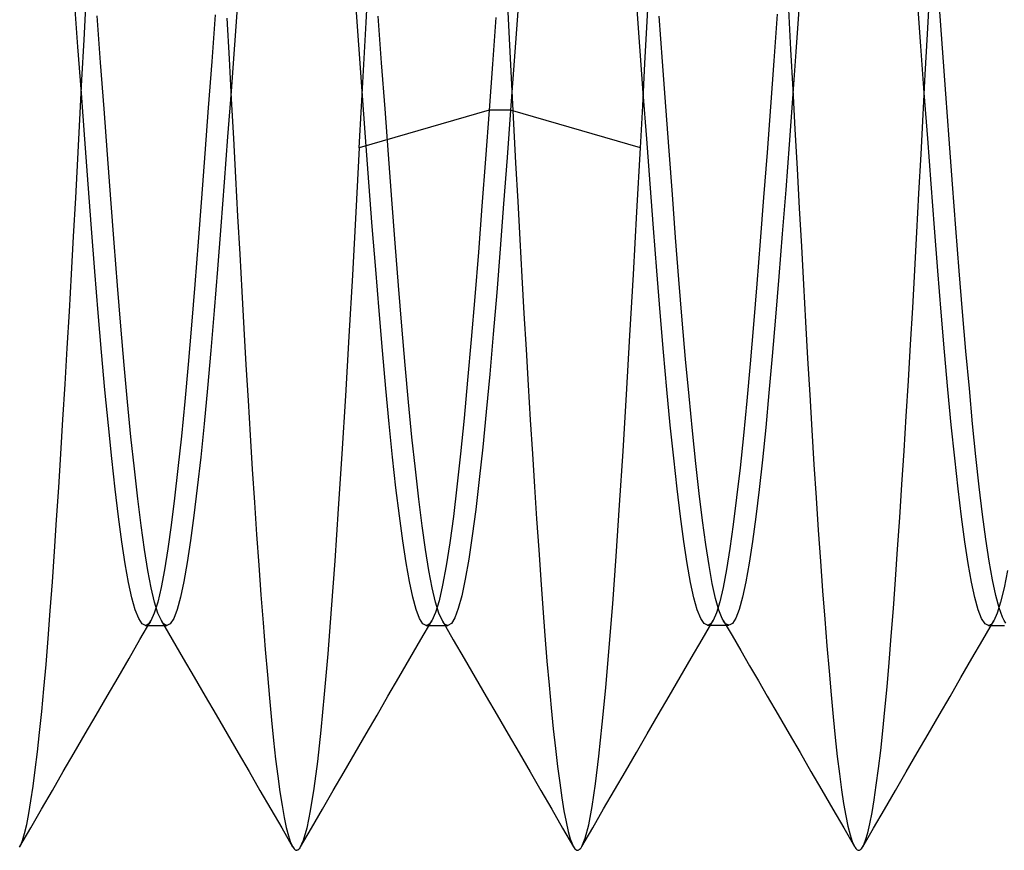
# Model space of a CAD drawing. Header units: millimetres. Extents: x -50 to 1, y 0 to 191.
# Tile 90 of 151: x -4.92 to -3.17, y 146.75 to 148.23. Entities that reach past the tile are written whole.
import ezdxf

# ---------------------------------------------------------------- set-up
doc = ezdxf.new("R2010")
doc.units = ezdxf.units.MM
doc.layers.add('MAIN-2', color=7, linetype='Continuous')

msp = doc.modelspace()

# ---------------------------------------------------------------- linework, layer by layer
at = {"layer": 'MAIN-2'}
for p, q in [((-4.3013, 148.2227), (-4.2972, 148.2979)), ((-3.8013, 148.2254), (-3.7973, 148.3009)), ((-3.3026, 148.202), (-3.2988, 148.2733)), ((-4.814, 148.1795), (-4.82, 148.2624)), ((-4.8032, 148.1918), (-4.7994, 148.263)), ((-4.5297, 148.2663), (-4.5357, 148.1834)), ((-4.3143, 148.1831), (-4.3203, 148.2661)), ((-4.05, 148.2533), (-4.0463, 148.1828)), ((-3.8141, 148.1801), (-3.8201, 148.263)), ((-3.5306, 148.2543), (-3.5367, 148.1708)), ((-3.3141, 148.1806), (-3.3201, 148.2636)), ((-3.2757, 148.1772), (-3.2816, 148.2587)), ((-4.7737, 148.1517), (-4.7797, 148.2345)), ((-4.5701, 148.2363), (-4.5761, 148.1534)), ((-4.2737, 148.1513), (-4.2797, 148.2342)), ((-4.0314, 148.2432), (-4.0378, 148.1547)), ((-3.7739, 148.1536), (-3.7798, 148.2341)), ((-3.57, 148.2376), (-3.576, 148.1548)), ((-3.5499, 148.2458), (-3.5461, 148.1748)), ((-4.549, 148.2303), (-4.5451, 148.1584)), ((-4.3054, 148.1479), (-4.3013, 148.2227)), ((-4.0704, 148.2319), (-4.0764, 148.149)), ((-3.8052, 148.1499), (-3.8013, 148.2254)), ((-3.3064, 148.1306), (-3.3026, 148.202)), ((-4.808, 148.097), (-4.814, 148.1795)), ((-4.8069, 148.1208), (-4.8032, 148.1918)), ((-4.5357, 148.1834), (-4.5417, 148.1008)), ((-4.3083, 148.1005), (-4.3143, 148.1831)), ((-4.0463, 148.1828), (-4.0426, 148.1125)), ((-3.8081, 148.0977), (-3.8141, 148.1801)), ((-3.3081, 148.098), (-3.3141, 148.1806)), ((-3.5461, 148.1748), (-3.5423, 148.1038)), ((-3.5367, 148.1708), (-3.5427, 148.0878)), ((-3.2697, 148.0959), (-3.2757, 148.1772)), ((-4.7677, 148.0695), (-4.7737, 148.1517)), ((-4.5761, 148.1534), (-4.5821, 148.0711)), ((-4.5451, 148.1584), (-4.5412, 148.0872)), ((-4.3094, 148.0736), (-4.3054, 148.1479)), ((-4.2677, 148.069), (-4.2737, 148.1513)), ((-4.0764, 148.149), (-4.0824, 148.0666)), ((-4.0378, 148.1547), (-4.0442, 148.0666)), ((-3.8092, 148.0747), (-3.8052, 148.1499)), ((-3.7681, 148.0736), (-3.7739, 148.1536)), ((-3.576, 148.1548), (-3.582, 148.0726)), ((-3.3102, 148.0594), (-3.3064, 148.1306)), ((-4.8106, 148.0502), (-4.8069, 148.1208)), ((-4.0426, 148.1125), (-4.0389, 148.0425)), ((-4.802, 148.0153), (-4.808, 148.097)), ((-4.5417, 148.1008), (-4.5477, 148.0192)), ((-4.3023, 148.0188), (-4.3083, 148.1005)), ((-3.8021, 148.0161), (-3.8081, 148.0977)), ((-3.5423, 148.1038), (-3.5384, 148.0329)), ((-3.3021, 148.0163), (-3.3081, 148.098)), ((-3.2638, 148.015), (-3.2697, 148.0959)), ((-4.5412, 148.0872), (-4.5374, 148.0167)), ((-3.8132, 147.9999), (-3.8092, 148.0747)), ((-3.5427, 148.0878), (-3.5488, 148.0058)), ((-4.7617, 147.9882), (-4.7677, 148.0695)), ((-4.5821, 148.0711), (-4.5881, 147.9899)), ((-4.3135, 147.9999), (-4.3094, 148.0736)), ((-4.0824, 148.0666), (-4.3135, 147.9999)), ((-4.2617, 147.9878), (-4.2677, 148.069)), ((-4.0824, 148.0666), (-4.0888, 147.9805)), ((-4.0442, 148.0666), (-4.0824, 148.0666)), ((-4.0442, 148.0666), (-4.0504, 147.9826)), ((-3.8132, 147.9999), (-4.0442, 148.0666)), ((-3.7623, 147.9945), (-3.7681, 148.0736)), ((-3.582, 148.0726), (-3.588, 147.9913)), ((-3.314, 147.9886), (-3.3102, 148.0594)), ((-4.8143, 147.9801), (-4.8106, 148.0502)), ((-4.0389, 148.0425), (-4.0353, 147.973)), ((-3.5384, 148.0329), (-3.5345, 147.9624)), ((-4.796, 147.935), (-4.802, 148.0153)), ((-4.5477, 148.0192), (-4.5537, 147.9389)), ((-4.5374, 148.0167), (-4.5336, 147.9471)), ((-4.2963, 147.9385), (-4.3023, 148.0188)), ((-3.7961, 147.9357), (-3.8021, 148.0161)), ((-3.5488, 148.0058), (-3.5548, 147.9253)), ((-3.2961, 147.936), (-3.3021, 148.0163)), ((-3.2578, 147.9352), (-3.2638, 148.015)), ((-4.7557, 147.9084), (-4.7617, 147.9882)), ((-4.5881, 147.9899), (-4.5941, 147.9102)), ((-4.3135, 147.9999), (-4.3196, 147.8856)), ((-4.2557, 147.9081), (-4.2617, 147.9878)), ((-3.8195, 147.8861), (-3.8132, 147.9999)), ((-3.7564, 147.9166), (-3.7623, 147.9945)), ((-3.588, 147.9913), (-3.594, 147.9116)), ((-3.3177, 147.9186), (-3.314, 147.9886)), ((-4.818, 147.9107), (-4.8143, 147.9801)), ((-4.0888, 147.9805), (-4.0952, 147.8961)), ((-4.0504, 147.9826), (-4.0566, 147.9003)), ((-4.0353, 147.973), (-4.0316, 147.9044)), ((-3.5345, 147.9624), (-3.5307, 147.8927)), ((-4.79, 147.8564), (-4.796, 147.935)), ((-4.5537, 147.9389), (-4.5597, 147.8604)), ((-4.5336, 147.9471), (-4.5299, 147.8785)), ((-4.2903, 147.8599), (-4.2963, 147.9385)), ((-3.7901, 147.8571), (-3.7961, 147.9357)), ((-3.2901, 147.8574), (-3.2961, 147.936)), ((-3.2519, 147.857), (-3.2578, 147.9352)), ((-3.5548, 147.9253), (-3.5608, 147.8469)), ((-3.3214, 147.8497), (-3.3177, 147.9186)), ((-4.8217, 147.8423), (-4.818, 147.9107)), ((-4.7497, 147.8306), (-4.7557, 147.9084)), ((-4.5941, 147.9102), (-4.6001, 147.8324)), ((-4.2497, 147.8303), (-4.2557, 147.9081)), ((-4.0566, 147.9003), (-4.0628, 147.8201)), ((-4.0316, 147.9044), (-4.0279, 147.8368)), ((-3.7506, 147.8403), (-3.7564, 147.9166)), ((-3.594, 147.9116), (-3.6, 147.8337)), ((-4.3196, 147.8856), (-4.3257, 147.7736)), ((-4.0952, 147.8961), (-4.1015, 147.814)), ((-3.8258, 147.7745), (-3.8195, 147.8861)), ((-3.5307, 147.8927), (-3.5269, 147.8241)), ((-4.5299, 147.8785), (-4.5262, 147.8108)), ((-4.784, 147.7801), (-4.79, 147.8564)), ((-4.5597, 147.8604), (-4.5657, 147.784)), ((-4.2843, 147.7836), (-4.2903, 147.8599)), ((-3.7841, 147.7808), (-3.7901, 147.8571)), ((-3.5608, 147.8469), (-3.5668, 147.7711)), ((-3.3251, 147.782), (-3.3214, 147.8497)), ((-3.2841, 147.7812), (-3.2901, 147.8574)), ((-3.2459, 147.781), (-3.2519, 147.857)), ((-4.8254, 147.775), (-4.8217, 147.8423)), ((-4.7437, 147.7551), (-4.7497, 147.8306)), ((-4.6001, 147.8324), (-4.6061, 147.7569)), ((-4.2437, 147.755), (-4.2497, 147.8303)), ((-4.0279, 147.8368), (-4.0242, 147.7704)), ((-3.7447, 147.7657), (-3.7506, 147.8403)), ((-3.6, 147.8337), (-3.606, 147.7581)), ((-4.1015, 147.814), (-4.1079, 147.7348)), ((-4.0628, 147.8201), (-4.069, 147.7426)), ((-3.5269, 147.8241), (-3.5231, 147.7566)), ((-4.5262, 147.8108), (-4.5225, 147.7441)), ((-4.778, 147.7066), (-4.784, 147.7801)), ((-4.5657, 147.784), (-4.5717, 147.7103)), ((-4.2783, 147.7099), (-4.2843, 147.7836)), ((-3.7781, 147.7071), (-3.7841, 147.7808)), ((-3.3288, 147.7154), (-3.3251, 147.782)), ((-3.2781, 147.7076), (-3.2841, 147.7812)), ((-3.2399, 147.7079), (-3.2459, 147.781)), ((-4.8292, 147.7086), (-4.8254, 147.775)), ((-4.3257, 147.7736), (-4.3318, 147.6645)), ((-4.0242, 147.7704), (-4.0205, 147.7051)), ((-3.832, 147.6659), (-3.8258, 147.7745)), ((-3.7387, 147.6935), (-3.7447, 147.7657)), ((-3.5668, 147.7711), (-3.5727, 147.6985)), ((-4.7377, 147.6826), (-4.7437, 147.7551)), ((-4.6061, 147.7569), (-4.6121, 147.6842)), ((-4.5225, 147.7441), (-4.5189, 147.6784)), ((-4.2377, 147.6824), (-4.2437, 147.755)), ((-4.069, 147.7426), (-4.0752, 147.6682)), ((-3.606, 147.7581), (-3.612, 147.6853)), ((-3.5231, 147.7566), (-3.5194, 147.6902)), ((-4.1079, 147.7348), (-4.1143, 147.6589)), ((-4.833, 147.6434), (-4.8292, 147.7086)), ((-4.772, 147.6362), (-4.778, 147.7066)), ((-4.5717, 147.7103), (-4.5777, 147.6396)), ((-4.2722, 147.6393), (-4.2783, 147.7099)), ((-3.7721, 147.6366), (-3.7781, 147.7071)), ((-3.3326, 147.65), (-3.3288, 147.7154)), ((-3.2721, 147.6371), (-3.2781, 147.7076)), ((-3.234, 147.6379), (-3.2399, 147.7079)), ((-4.0205, 147.7051), (-4.0167, 147.6409)), ((-3.7328, 147.6241), (-3.7387, 147.6935)), ((-3.5727, 147.6985), (-3.5786, 147.6295)), ((-3.5194, 147.6902), (-3.5157, 147.6249)), ((-4.7317, 147.6133), (-4.7377, 147.6826)), ((-4.6121, 147.6842), (-4.6181, 147.6146)), ((-4.5189, 147.6784), (-4.5152, 147.6139)), ((-4.2317, 147.613), (-4.2377, 147.6824)), ((-3.612, 147.6853), (-3.618, 147.6157)), ((-4.3318, 147.6645), (-4.338, 147.5584)), ((-4.1143, 147.6589), (-4.1207, 147.5867)), ((-4.0752, 147.6682), (-4.0814, 147.5972)), ((-3.8381, 147.5608), (-3.832, 147.6659)), ((-4.8368, 147.5794), (-4.833, 147.6434)), ((-4.5777, 147.6396), (-4.5837, 147.5723)), ((-4.2662, 147.572), (-4.2722, 147.6393)), ((-4.0167, 147.6409), (-4.013, 147.5778)), ((-3.7661, 147.5697), (-3.7721, 147.6366)), ((-3.3364, 147.5856), (-3.3326, 147.65)), ((-3.2661, 147.5701), (-3.2721, 147.6371)), ((-3.228, 147.5715), (-3.234, 147.6379)), ((-4.766, 147.5692), (-4.772, 147.6362)), ((-3.7268, 147.5582), (-3.7328, 147.6241)), ((-3.5786, 147.6295), (-3.5845, 147.5641)), ((-3.5157, 147.6249), (-3.512, 147.5607)), ((-4.7257, 147.5477), (-4.7317, 147.6133)), ((-4.6181, 147.6146), (-4.6241, 147.5487)), ((-4.5152, 147.6139), (-4.5115, 147.5505)), ((-4.2257, 147.5472), (-4.2317, 147.613)), ((-3.618, 147.6157), (-3.624, 147.5498)), ((-4.1207, 147.5867), (-4.127, 147.5187)), ((-4.0814, 147.5972), (-4.0876, 147.5302)), ((-3.3402, 147.5225), (-3.3364, 147.5856)), ((-4.8407, 147.5167), (-4.8368, 147.5794)), ((-4.76, 147.5061), (-4.766, 147.5692)), ((-4.5837, 147.5723), (-4.5897, 147.5089)), ((-4.2602, 147.5086), (-4.2662, 147.572)), ((-4.013, 147.5778), (-4.0092, 147.516)), ((-3.7601, 147.5066), (-3.7661, 147.5697)), ((-3.2601, 147.5068), (-3.2661, 147.5701)), ((-3.2221, 147.509), (-3.228, 147.5715)), ((-4.5115, 147.5505), (-4.5077, 147.4884)), ((-4.338, 147.5584), (-4.3444, 147.4557)), ((-3.8442, 147.46), (-3.8381, 147.5608)), ((-3.7208, 147.4961), (-3.7268, 147.5582)), ((-3.624, 147.5498), (-3.63, 147.4879)), ((-3.5845, 147.5641), (-3.5904, 147.5025)), ((-3.512, 147.5607), (-3.5082, 147.4978)), ((-4.7197, 147.4859), (-4.7257, 147.5477)), ((-4.6241, 147.5487), (-4.6301, 147.4868)), ((-4.2197, 147.4854), (-4.2257, 147.5472)), ((-4.8445, 147.4554), (-4.8407, 147.5167)), ((-4.127, 147.5187), (-4.1334, 147.4553)), ((-4.0876, 147.5302), (-4.0938, 147.4675)), ((-4.0092, 147.516), (-4.0054, 147.4556)), ((-3.3441, 147.4608), (-3.3402, 147.5225)), ((-4.754, 147.4472), (-4.76, 147.5061)), ((-4.5897, 147.5089), (-4.5957, 147.4497)), ((-4.2542, 147.4494), (-4.2602, 147.5086)), ((-3.7541, 147.4477), (-3.7601, 147.5066)), ((-3.5904, 147.5025), (-3.5963, 147.445)), ((-3.5082, 147.4978), (-3.5045, 147.4365)), ((-3.2541, 147.4478), (-3.2601, 147.5068)), ((-3.2162, 147.4507), (-3.2221, 147.509)), ((-4.7137, 147.4285), (-4.7197, 147.4859)), ((-4.6301, 147.4868), (-4.6361, 147.4292)), ((-4.5077, 147.4884), (-4.5039, 147.4279)), ((-4.2137, 147.4279), (-4.2197, 147.4854)), ((-3.7148, 147.4382), (-3.7208, 147.4961)), ((-3.63, 147.4879), (-3.636, 147.4304)), ((-4.0938, 147.4675), (-4.1001, 147.4096)), ((-4.8483, 147.3957), (-4.8445, 147.4554)), ((-4.748, 147.3928), (-4.754, 147.4472)), ((-4.5957, 147.4497), (-4.6017, 147.3952)), ((-4.3444, 147.4557), (-4.3508, 147.3574)), ((-4.2482, 147.3948), (-4.2542, 147.4494)), ((-4.1334, 147.4553), (-4.1398, 147.3969)), ((-4.0054, 147.4556), (-4.0017, 147.3968)), ((-3.8502, 147.364), (-3.8442, 147.46)), ((-3.7481, 147.3934), (-3.7541, 147.4477)), ((-3.5963, 147.445), (-3.6022, 147.3919)), ((-3.3479, 147.4008), (-3.3441, 147.4608)), ((-3.2481, 147.3932), (-3.2541, 147.4478)), ((-3.2103, 147.3967), (-3.2162, 147.4507)), ((-4.7077, 147.3756), (-4.7137, 147.4285)), ((-4.6361, 147.4292), (-4.6421, 147.3765)), ((-4.5039, 147.4279), (-4.5, 147.3691)), ((-4.2077, 147.3751), (-4.2137, 147.4279)), ((-3.7089, 147.385), (-3.7148, 147.4382)), ((-3.636, 147.4304), (-3.6421, 147.3776)), ((-3.5045, 147.4365), (-3.5007, 147.3771)), ((-4.1001, 147.4096), (-4.1063, 147.3567)), ((-4.8521, 147.3378), (-4.8483, 147.3957)), ((-4.742, 147.3432), (-4.748, 147.3928)), ((-4.6017, 147.3952), (-4.6077, 147.3456)), ((-4.2422, 147.3451), (-4.2482, 147.3948)), ((-4.1398, 147.3969), (-4.1461, 147.3441)), ((-4.0017, 147.3968), (-3.998, 147.3398)), ((-3.7421, 147.3438), (-3.7481, 147.3934)), ((-3.6022, 147.3919), (-3.6081, 147.3434)), ((-3.3518, 147.3425), (-3.3479, 147.4008)), ((-3.2421, 147.3436), (-3.2481, 147.3932)), ((-3.2044, 147.3475), (-3.2103, 147.3967)), ((-4.7017, 147.3277), (-4.7077, 147.3756)), ((-4.6421, 147.3765), (-4.6481, 147.3287)), ((-4.2017, 147.3275), (-4.2077, 147.3751)), ((-3.703, 147.3369), (-3.7089, 147.385)), ((-3.6421, 147.3776), (-3.6481, 147.3297)), ((-3.5007, 147.3771), (-3.4968, 147.3196)), ((-4.5, 147.3691), (-4.4962, 147.3122)), ((-4.3508, 147.3574), (-4.3572, 147.265)), ((-4.1063, 147.3567), (-4.1125, 147.3094)), ((-3.8563, 147.2734), (-3.8502, 147.364)), ((-4.736, 147.2988), (-4.742, 147.3432)), ((-4.6077, 147.3456), (-4.6137, 147.3012)), ((-4.2362, 147.3007), (-4.2422, 147.3451)), ((-4.1461, 147.3441), (-4.1525, 147.2971)), ((-3.998, 147.3398), (-3.9943, 147.2847)), ((-3.7361, 147.2993), (-3.7421, 147.3438)), ((-3.6081, 147.3434), (-3.614, 147.2998)), ((-3.3556, 147.2861), (-3.3518, 147.3425)), ((-3.2361, 147.2992), (-3.2421, 147.3436)), ((-3.1985, 147.3034), (-3.2044, 147.3475)), ((-4.8559, 147.2819), (-4.8521, 147.3378)), ((-4.6957, 147.2851), (-4.7017, 147.3277)), ((-4.6481, 147.3287), (-4.6541, 147.2862)), ((-4.1957, 147.2851), (-4.2017, 147.3275)), ((-3.6971, 147.294), (-3.703, 147.3369)), ((-3.6481, 147.3297), (-3.6541, 147.287)), ((-4.4962, 147.3122), (-4.4923, 147.2574)), ((-4.1125, 147.3094), (-4.1187, 147.2679)), ((-3.4968, 147.3196), (-3.4929, 147.2645)), ((-4.73, 147.2598), (-4.736, 147.2988)), ((-4.6541, 147.2862), (-4.6602, 147.249)), ((-4.6137, 147.3012), (-4.6197, 147.262)), ((-4.2302, 147.2617), (-4.2362, 147.3007)), ((-4.1525, 147.2971), (-4.1589, 147.2564)), ((-3.7301, 147.2602), (-3.7361, 147.2993)), ((-3.6912, 147.2566), (-3.6971, 147.294)), ((-3.6541, 147.287), (-3.6601, 147.2496)), ((-3.614, 147.2998), (-3.6199, 147.2612)), ((-3.3594, 147.232), (-3.3556, 147.2861)), ((-3.2301, 147.2604), (-3.2361, 147.2992)), ((-3.1926, 147.2646), (-3.1985, 147.3034)), ((-4.8596, 147.228), (-4.8559, 147.2819)), ((-4.6897, 147.2481), (-4.6957, 147.2851)), ((-4.1897, 147.2482), (-4.1957, 147.2851)), ((-3.9943, 147.2847), (-3.9906, 147.2316)), ((-3.8624, 147.1888), (-3.8563, 147.2734)), ((-4.724, 147.2267), (-4.73, 147.2598)), ((-4.6197, 147.262), (-4.6257, 147.2284)), ((-4.4923, 147.2574), (-4.4885, 147.2048)), ((-4.3572, 147.265), (-4.3634, 147.1789)), ((-4.2242, 147.2282), (-4.2302, 147.2617)), ((-4.1589, 147.2564), (-4.1652, 147.222)), ((-4.1187, 147.2679), (-4.1249, 147.2324)), ((-3.7241, 147.2268), (-3.7301, 147.2602)), ((-3.6854, 147.2246), (-3.6912, 147.2566)), ((-3.6199, 147.2612), (-3.6258, 147.228)), ((-3.4929, 147.2645), (-3.4891, 147.2117)), ((-3.2241, 147.2272), (-3.2301, 147.2604)), ((-3.1867, 147.2312), (-3.1926, 147.2646)), ((-4.6837, 147.2169), (-4.6897, 147.2481)), ((-4.6602, 147.249), (-4.6662, 147.2175)), ((-4.1837, 147.2169), (-4.1897, 147.2482)), ((-3.6601, 147.2496), (-3.6661, 147.2179)), ((-3.1603, 147.2482), (-3.1663, 147.2169)), ((-4.8634, 147.1763), (-4.8596, 147.228)), ((-4.718, 147.1994), (-4.724, 147.2267)), ((-4.6777, 147.1916), (-4.6837, 147.2169)), ((-4.6662, 147.2175), (-4.6722, 147.1918)), ((-4.6257, 147.2284), (-4.6317, 147.2005)), ((-4.2182, 147.2005), (-4.2242, 147.2282)), ((-4.1777, 147.1914), (-4.1837, 147.2169)), ((-4.1652, 147.222), (-4.1716, 147.1942)), ((-4.1249, 147.2324), (-4.1311, 147.2031)), ((-3.9906, 147.2316), (-3.9869, 147.1808)), ((-3.7181, 147.1994), (-3.7241, 147.2268)), ((-3.6796, 147.1982), (-3.6854, 147.2246)), ((-3.6661, 147.2179), (-3.6721, 147.1921)), ((-3.6258, 147.228), (-3.6318, 147.2003)), ((-3.3632, 147.1802), (-3.3594, 147.232)), ((-3.2181, 147.1997), (-3.2241, 147.2272)), ((-3.1807, 147.2034), (-3.1867, 147.2312)), ((-3.1663, 147.2169), (-3.1723, 147.1914)), ((-4.712, 147.178), (-4.718, 147.1994)), ((-4.6317, 147.2005), (-4.6377, 147.1786)), ((-4.4885, 147.2048), (-4.4846, 147.1547)), ((-4.2122, 147.1786), (-4.2182, 147.2005)), ((-4.1311, 147.2031), (-4.1373, 147.1801)), ((-3.7121, 147.178), (-3.7181, 147.1994)), ((-3.6318, 147.2003), (-3.6377, 147.1786)), ((-3.4891, 147.2117), (-3.4852, 147.1615)), ((-3.2121, 147.1782), (-3.2181, 147.1997)), ((-3.1748, 147.1812), (-3.1807, 147.2034)), ((-4.6722, 147.1918), (-4.6782, 147.1721)), ((-4.6717, 147.1722), (-4.6777, 147.1916)), ((-4.1716, 147.1942), (-4.178, 147.173)), ((-4.1717, 147.1718), (-4.1777, 147.1914)), ((-3.8686, 147.1107), (-3.8624, 147.1888)), ((-3.6737, 147.1776), (-3.6796, 147.1982)), ((-3.6721, 147.1921), (-3.6781, 147.1724)), ((-3.1723, 147.1914), (-3.1783, 147.1718)), ((-3.1689, 147.1649), (-3.1748, 147.1812)), ((-4.8671, 147.1271), (-4.8634, 147.1763)), ((-4.706, 147.1626), (-4.712, 147.178)), ((-4.6782, 147.1721), (-4.6842, 147.1586)), ((-4.6657, 147.1588), (-4.6717, 147.1722)), ((-4.6377, 147.1786), (-4.6437, 147.1628)), ((-4.3634, 147.1789), (-4.3696, 147.0998)), ((-4.2062, 147.1628), (-4.2122, 147.1786)), ((-4.178, 147.173), (-4.1843, 147.1586)), ((-4.1657, 147.1584), (-4.1717, 147.1718)), ((-4.1435, 147.1635), (-4.1497, 147.1534)), ((-4.1373, 147.1801), (-4.1435, 147.1635)), ((-3.9869, 147.1808), (-3.9832, 147.1324)), ((-3.706, 147.1627), (-3.7121, 147.178)), ((-3.6781, 147.1724), (-3.6841, 147.159)), ((-3.6678, 147.1627), (-3.6737, 147.1776)), ((-3.6377, 147.1786), (-3.6437, 147.163)), ((-3.3669, 147.1309), (-3.3632, 147.1802)), ((-3.2061, 147.1626), (-3.2121, 147.1782)), ((-3.1783, 147.1718), (-3.1843, 147.1584)), ((-3.1659, 147.1588), (-3.1689, 147.1649)), ((-4.7, 147.1533), (-4.706, 147.1626)), ((-4.7037, 147.125), (-4.6841, 147.1585)), ((-4.694, 147.1502), (-4.7, 147.1533)), ((-4.6923, 147.1504), (-4.694, 147.1502)), ((-4.6939, 147.1502), (-4.6907, 147.1502)), ((-4.6907, 147.1511), (-4.6923, 147.1504)), ((-4.6891, 147.1523), (-4.6907, 147.1511)), ((-4.6907, 147.1502), (-4.6876, 147.1502)), ((-4.6874, 147.1539), (-4.6891, 147.1523)), ((-4.6876, 147.1502), (-4.6844, 147.1502)), ((-4.6858, 147.156), (-4.6874, 147.1539)), ((-4.6842, 147.1586), (-4.6858, 147.156)), ((-4.6844, 147.1502), (-4.6812, 147.1502)), ((-4.6812, 147.1502), (-4.678, 147.1502)), ((-4.678, 147.1502), (-4.6748, 147.1502)), ((-4.6748, 147.1502), (-4.6716, 147.1502)), ((-4.6716, 147.1502), (-4.6685, 147.1502)), ((-4.6685, 147.1502), (-4.6653, 147.1502)), ((-4.6658, 147.1588), (-4.6462, 147.1252)), ((-4.664, 147.1562), (-4.6657, 147.1588)), ((-4.6653, 147.1502), (-4.6621, 147.1502)), ((-4.6624, 147.154), (-4.664, 147.1562)), ((-4.6607, 147.1524), (-4.6624, 147.154)), ((-4.6621, 147.1502), (-4.6589, 147.1502)), ((-4.659, 147.1512), (-4.6607, 147.1524)), ((-4.6574, 147.1504), (-4.659, 147.1512)), ((-4.6589, 147.1502), (-4.6557, 147.1502)), ((-4.6557, 147.1502), (-4.6574, 147.1504)), ((-4.6497, 147.1533), (-4.6557, 147.1502)), ((-4.6437, 147.1628), (-4.6497, 147.1533)), ((-4.4846, 147.1547), (-4.4808, 147.1072)), ((-4.2002, 147.1532), (-4.2062, 147.1628)), ((-4.2038, 147.125), (-4.1843, 147.1586)), ((-4.1942, 147.15), (-4.2002, 147.1532)), ((-4.1926, 147.1503), (-4.1942, 147.15)), ((-4.1942, 147.15), (-4.191, 147.15)), ((-4.1909, 147.151), (-4.1926, 147.1503)), ((-4.191, 147.15), (-4.1878, 147.15)), ((-4.1893, 147.1522), (-4.1909, 147.151)), ((-4.1876, 147.1538), (-4.1893, 147.1522)), ((-4.1878, 147.15), (-4.1846, 147.15)), ((-4.186, 147.156), (-4.1876, 147.1538)), ((-4.1843, 147.1586), (-4.186, 147.156)), ((-4.1846, 147.15), (-4.1814, 147.15)), ((-4.1814, 147.15), (-4.1783, 147.15)), ((-4.1783, 147.15), (-4.1751, 147.15)), ((-4.1751, 147.15), (-4.1719, 147.15)), ((-4.1719, 147.15), (-4.1687, 147.15)), ((-4.1687, 147.15), (-4.1655, 147.15)), ((-4.164, 147.1559), (-4.1657, 147.1584)), ((-4.1657, 147.1584), (-4.1462, 147.1248)), ((-4.1655, 147.15), (-4.1624, 147.15)), ((-4.1624, 147.1538), (-4.164, 147.1559)), ((-4.1608, 147.1521), (-4.1624, 147.1538)), ((-4.1624, 147.15), (-4.1592, 147.15)), ((-4.1592, 147.151), (-4.1608, 147.1521)), ((-4.1576, 147.1503), (-4.1592, 147.151)), ((-4.1592, 147.15), (-4.156, 147.15)), ((-4.1559, 147.15), (-4.1576, 147.1503)), ((-4.1497, 147.1534), (-4.1559, 147.15)), ((-3.7, 147.1535), (-3.706, 147.1627)), ((-3.7036, 147.1253), (-3.684, 147.1589)), ((-3.694, 147.1504), (-3.7, 147.1535)), ((-3.6924, 147.1506), (-3.694, 147.1504)), ((-3.694, 147.1504), (-3.6908, 147.1504)), ((-3.6907, 147.1513), (-3.6924, 147.1506)), ((-3.6908, 147.1504), (-3.6876, 147.1504)), ((-3.6891, 147.1525), (-3.6907, 147.1513)), ((-3.6874, 147.1542), (-3.6891, 147.1525)), ((-3.6876, 147.1504), (-3.6844, 147.1504)), ((-3.6857, 147.1563), (-3.6874, 147.1542)), ((-3.6841, 147.159), (-3.6857, 147.1563)), ((-3.6844, 147.1504), (-3.6812, 147.1504)), ((-3.6812, 147.1504), (-3.6781, 147.1504)), ((-3.6781, 147.1504), (-3.6749, 147.1504)), ((-3.6749, 147.1504), (-3.6717, 147.1504)), ((-3.6717, 147.1504), (-3.6685, 147.1504)), ((-3.6685, 147.1504), (-3.6653, 147.1504)), ((-3.6668, 147.1606), (-3.6678, 147.1627)), ((-3.6658, 147.1588), (-3.6668, 147.1606)), ((-3.6659, 147.159), (-3.6503, 147.1322)), ((-3.6647, 147.1571), (-3.6658, 147.1588)), ((-3.6653, 147.1504), (-3.6622, 147.1504)), ((-3.6637, 147.1556), (-3.6647, 147.1571)), ((-3.6626, 147.1543), (-3.6637, 147.1556)), ((-3.6616, 147.1532), (-3.6626, 147.1543)), ((-3.6622, 147.1504), (-3.659, 147.1504)), ((-3.6556, 147.1504), (-3.6616, 147.1532)), ((-3.659, 147.1504), (-3.6558, 147.1504)), ((-3.6497, 147.1536), (-3.6556, 147.1504)), ((-3.6437, 147.163), (-3.6497, 147.1536)), ((-3.4852, 147.1615), (-3.4814, 147.1139)), ((-3.2, 147.1532), (-3.2061, 147.1626)), ((-3.2038, 147.1248), (-3.1843, 147.1583)), ((-3.194, 147.15), (-3.2, 147.1532)), ((-3.1924, 147.1503), (-3.194, 147.15)), ((-3.194, 147.15), (-3.1908, 147.15)), ((-3.1908, 147.151), (-3.1924, 147.1503)), ((-3.1892, 147.1521), (-3.1908, 147.151)), ((-3.1908, 147.15), (-3.1876, 147.15)), ((-3.1876, 147.1537), (-3.1892, 147.1521)), ((-3.186, 147.1559), (-3.1876, 147.1537)), ((-3.1876, 147.15), (-3.1844, 147.15)), ((-3.1843, 147.1584), (-3.186, 147.1559)), ((-3.1844, 147.15), (-3.1812, 147.15)), ((-3.1812, 147.15), (-3.178, 147.15)), ((-3.178, 147.15), (-3.1749, 147.15)), ((-3.1749, 147.15), (-3.1717, 147.15)), ((-3.1717, 147.15), (-3.1685, 147.15)), ((-3.1685, 147.15), (-3.1653, 147.15)), ((-3.1628, 147.1543), (-3.1659, 147.1588)), ((-3.9832, 147.1324), (-3.9795, 147.0867)), ((-3.6503, 147.1322), (-3.6347, 147.1053)), ((-3.3707, 147.0845), (-3.3669, 147.1309)), ((-4.8709, 147.0808), (-4.8671, 147.1271)), ((-4.7232, 147.0914), (-4.7037, 147.125)), ((-4.6462, 147.1252), (-4.6267, 147.0916)), ((-4.2234, 147.0914), (-4.2038, 147.125)), ((-4.1462, 147.1248), (-4.1266, 147.0912)), ((-3.7231, 147.0918), (-3.7036, 147.1253)), ((-3.4814, 147.1139), (-3.4776, 147.069)), ((-3.2234, 147.0912), (-3.2038, 147.1248)), ((-4.4808, 147.1072), (-4.4771, 147.0625)), ((-4.3696, 147.0998), (-4.3757, 147.028)), ((-3.8749, 147.0392), (-3.8686, 147.1107)), ((-3.6347, 147.1053), (-3.619, 147.0784)), ((-4.8747, 147.0375), (-4.8709, 147.0808)), ((-4.7427, 147.0578), (-4.7232, 147.0914)), ((-4.6267, 147.0916), (-4.6072, 147.058)), ((-4.2429, 147.0578), (-4.2234, 147.0914)), ((-4.1266, 147.0912), (-4.1071, 147.0576)), ((-3.9795, 147.0867), (-3.9758, 147.0437)), ((-3.7426, 147.0582), (-3.7231, 147.0918)), ((-3.619, 147.0784), (-3.6034, 147.0515)), ((-3.3744, 147.0409), (-3.3707, 147.0845)), ((-3.2429, 147.0576), (-3.2234, 147.0912)), ((-4.4771, 147.0625), (-4.4734, 147.0206)), ((-3.4776, 147.069), (-3.4739, 147.0269)), ((-4.7622, 147.0243), (-4.7427, 147.0578)), ((-4.6072, 147.058), (-4.5876, 147.0244)), ((-4.2624, 147.0242), (-4.2429, 147.0578)), ((-4.1071, 147.0576), (-4.0876, 147.024)), ((-3.9758, 147.0437), (-3.972, 147.0035)), ((-3.7621, 147.0246), (-3.7426, 147.0582)), ((-3.6034, 147.0515), (-3.5877, 147.0246)), ((-3.3782, 147.0003), (-3.3744, 147.0409)), ((-3.2624, 147.024), (-3.2429, 147.0576)), ((-4.8785, 146.9972), (-4.8747, 147.0375)), ((-4.7817, 146.9908), (-4.7622, 147.0243)), ((-4.5876, 147.0244), (-4.5682, 146.9909)), ((-4.3757, 147.028), (-4.3819, 146.9641)), ((-4.2819, 146.9906), (-4.2624, 147.0242)), ((-4.0876, 147.024), (-4.0681, 146.9905)), ((-3.8811, 146.9746), (-3.8749, 147.0392)), ((-3.7816, 146.9911), (-3.7621, 147.0246)), ((-3.5877, 147.0246), (-3.5682, 146.9911)), ((-3.4739, 147.0269), (-3.4702, 146.9874)), ((-3.2818, 146.9905), (-3.2624, 147.024)), ((-4.4734, 147.0206), (-4.4698, 146.9817)), ((-4.8823, 146.9599), (-4.8785, 146.9972)), ((-4.8012, 146.9572), (-4.7817, 146.9908)), ((-4.5682, 146.9909), (-4.5487, 146.9573)), ((-4.3014, 146.9571), (-4.2819, 146.9906)), ((-4.0681, 146.9905), (-4.0487, 146.9569)), ((-3.972, 147.0035), (-3.9683, 146.9661)), ((-3.8011, 146.9576), (-3.7816, 146.9911)), ((-3.5682, 146.9911), (-3.5487, 146.9575)), ((-3.3819, 146.9626), (-3.3782, 147.0003)), ((-3.3013, 146.957), (-3.2818, 146.9905)), ((-4.4698, 146.9817), (-4.4661, 146.9456)), ((-3.8872, 146.9175), (-3.8811, 146.9746)), ((-3.4702, 146.9874), (-3.4665, 146.9508)), ((-4.8862, 146.9253), (-4.8823, 146.9599)), ((-4.8206, 146.9237), (-4.8012, 146.9572)), ((-4.5487, 146.9573), (-4.5292, 146.9238)), ((-4.3819, 146.9641), (-4.3881, 146.9082)), ((-4.3208, 146.9236), (-4.3014, 146.9571)), ((-4.0487, 146.9569), (-4.0292, 146.9234)), ((-3.9683, 146.9661), (-3.9645, 146.9314)), ((-3.8205, 146.924), (-3.8011, 146.9576)), ((-3.5487, 146.9575), (-3.5293, 146.924)), ((-3.3857, 146.9277), (-3.3819, 146.9626)), ((-3.3208, 146.9234), (-3.3013, 146.957)), ((-4.4661, 146.9456), (-4.4624, 146.9124)), ((-3.4665, 146.9508), (-3.4629, 146.917)), ((-4.89, 146.8933), (-4.8862, 146.9253)), ((-4.8401, 146.8902), (-4.8206, 146.9237)), ((-4.5292, 146.9238), (-4.5097, 146.8903)), ((-4.3403, 146.89), (-4.3208, 146.9236)), ((-4.0292, 146.9234), (-4.0097, 146.8899)), ((-3.9645, 146.9314), (-3.9607, 146.8993)), ((-3.84, 146.8905), (-3.8205, 146.924)), ((-3.5293, 146.924), (-3.5098, 146.8904)), ((-3.3896, 146.8956), (-3.3857, 146.9277)), ((-3.3402, 146.8899), (-3.3208, 146.9234)), ((-4.4624, 146.9124), (-4.4587, 146.8819)), ((-4.3881, 146.9082), (-4.3943, 146.8603)), ((-3.8932, 146.8686), (-3.8872, 146.9175)), ((-3.4629, 146.917), (-3.4592, 146.886)), ((-4.8939, 146.8642), (-4.89, 146.8933)), ((-4.8595, 146.8568), (-4.8401, 146.8902)), ((-4.5097, 146.8903), (-4.4903, 146.8568)), ((-4.3597, 146.8566), (-4.3403, 146.89)), ((-4.0097, 146.8899), (-3.9904, 146.8565)), ((-3.9607, 146.8993), (-3.9569, 146.87)), ((-3.8594, 146.8571), (-3.84, 146.8905)), ((-3.5098, 146.8904), (-3.4904, 146.857)), ((-3.4592, 146.886), (-3.4554, 146.858)), ((-3.3935, 146.8663), (-3.3896, 146.8956)), ((-3.3596, 146.8565), (-3.3402, 146.8899)), ((-4.4587, 146.8819), (-4.4549, 146.8544)), ((-3.9569, 146.87), (-3.9531, 146.8437)), ((-3.8992, 146.828), (-3.8932, 146.8686)), ((-3.3974, 146.8401), (-3.3935, 146.8663)), ((-4.8977, 146.8382), (-4.8939, 146.8642)), ((-4.8788, 146.8234), (-4.8595, 146.8568)), ((-4.4903, 146.8568), (-4.4709, 146.8234)), ((-4.4549, 146.8544), (-4.451, 146.83)), ((-4.3943, 146.8603), (-4.4006, 146.8206)), ((-4.3791, 146.8231), (-4.3597, 146.8566)), ((-3.9904, 146.8565), (-3.971, 146.8231)), ((-3.8788, 146.8237), (-3.8594, 146.8571)), ((-3.4904, 146.857), (-3.471, 146.8236)), ((-3.4554, 146.858), (-3.4517, 146.8331)), ((-3.379, 146.823), (-3.3596, 146.8565)), ((-4.9015, 146.8154), (-4.8977, 146.8382)), ((-3.9531, 146.8437), (-3.9493, 146.8205)), ((-3.4517, 146.8331), (-3.4479, 146.8114)), ((-3.4012, 146.8172), (-3.3974, 146.8401)), ((-4.9052, 146.796), (-4.9015, 146.8154)), ((-4.8982, 146.79), (-4.8788, 146.8234)), ((-4.4709, 146.8234), (-4.4515, 146.7899)), ((-4.451, 146.83), (-4.4472, 146.8086)), ((-4.4006, 146.8206), (-4.4069, 146.7896)), ((-4.3985, 146.7897), (-4.3791, 146.8231)), ((-3.971, 146.8231), (-3.9517, 146.7897)), ((-3.9493, 146.8205), (-3.9456, 146.8005)), ((-3.9052, 146.7957), (-3.8992, 146.828)), ((-3.8982, 146.7903), (-3.8788, 146.8237)), ((-3.471, 146.8236), (-3.4516, 146.7901)), ((-3.405, 146.7975), (-3.4012, 146.8172)), ((-3.3984, 146.7896), (-3.379, 146.823)), ((-4.909, 146.78), (-4.9052, 146.796)), ((-4.4472, 146.8086), (-4.4433, 146.7905)), ((-3.9456, 146.8005), (-3.9418, 146.7838)), ((-3.9114, 146.7719), (-3.9052, 146.7957)), ((-3.4479, 146.8114), (-3.444, 146.793)), ((-3.4088, 146.7811), (-3.405, 146.7975)), ((-4.9175, 146.7566), (-4.8982, 146.79)), ((-4.9127, 146.7674), (-4.909, 146.78)), ((-4.4515, 146.7899), (-4.4321, 146.7565)), ((-4.4433, 146.7905), (-4.4395, 146.7757)), ((-4.4179, 146.7562), (-4.3985, 146.7897)), ((-4.4069, 146.7896), (-4.4131, 146.7675)), ((-3.9517, 146.7897), (-3.9323, 146.7564)), ((-3.9418, 146.7838), (-3.9381, 146.7704)), ((-3.9176, 146.7568), (-3.8982, 146.7903)), ((-3.4516, 146.7901), (-3.4322, 146.7567)), ((-3.444, 146.793), (-3.4402, 146.7778)), ((-3.4178, 146.7562), (-3.3984, 146.7896)), ((-3.4126, 146.7682), (-3.4088, 146.7811)), ((-4.9165, 146.7583), (-4.9127, 146.7674)), ((-4.4395, 146.7757), (-4.4357, 146.7642)), ((-4.4357, 146.7642), (-4.432, 146.7562)), ((-4.4131, 146.7675), (-4.4191, 146.7543)), ((-3.9381, 146.7704), (-3.9344, 146.7605)), ((-3.9344, 146.7605), (-3.9329, 146.7573)), ((-3.9176, 146.7568), (-3.9114, 146.7719)), ((-3.4402, 146.7778), (-3.4364, 146.7659)), ((-3.4364, 146.7659), (-3.4326, 146.7573)), ((-3.4164, 146.7588), (-3.4126, 146.7682)), ((-4.9179, 146.7559), (-4.9165, 146.7583)), ((-4.432, 146.7562), (-4.4308, 146.7543)), ((-4.4308, 146.7543), (-4.4296, 146.7528)), ((-4.4296, 146.7528), (-4.4284, 146.7516)), ((-4.4284, 146.7516), (-4.4273, 146.7508)), ((-4.4273, 146.7508), (-4.4261, 146.7503)), ((-4.4261, 146.7503), (-4.4249, 146.7501)), ((-4.424, 146.7502), (-4.4249, 146.7501)), ((-4.423, 146.7506), (-4.424, 146.7502)), ((-4.422, 146.7511), (-4.423, 146.7506)), ((-4.4211, 146.752), (-4.422, 146.7511)), ((-4.4201, 146.753), (-4.4211, 146.752)), ((-4.4191, 146.7543), (-4.4201, 146.753)), ((-3.9329, 146.7573), (-3.9313, 146.7548)), ((-3.9313, 146.7548), (-3.9298, 146.7528)), ((-3.9298, 146.7528), (-3.9282, 146.7514)), ((-3.9282, 146.7514), (-3.9267, 146.7505)), ((-3.9267, 146.7505), (-3.9251, 146.7502)), ((-3.9251, 146.7502), (-3.9239, 146.7504)), ((-3.9239, 146.7504), (-3.9226, 146.751)), ((-3.9226, 146.751), (-3.9214, 146.7519)), ((-3.9214, 146.7519), (-3.9201, 146.7531)), ((-3.9201, 146.7531), (-3.9188, 146.7548)), ((-3.9188, 146.7548), (-3.9176, 146.7568)), ((-3.4326, 146.7573), (-3.4313, 146.7552)), ((-3.4313, 146.7552), (-3.43, 146.7534)), ((-3.43, 146.7534), (-3.4287, 146.752)), ((-3.4287, 146.752), (-3.4274, 146.7511)), ((-3.4274, 146.7511), (-3.4261, 146.7504)), ((-3.4261, 146.7504), (-3.4249, 146.7502)), ((-3.4249, 146.7502), (-3.4241, 146.7503)), ((-3.4241, 146.7503), (-3.4233, 146.7505)), ((-3.4233, 146.7505), (-3.4225, 146.7508)), ((-3.4225, 146.7508), (-3.4217, 146.7514)), ((-3.4217, 146.7514), (-3.4209, 146.752)), ((-3.4209, 146.752), (-3.4201, 146.7528)), ((-3.4201, 146.7528), (-3.4164, 146.7588))]:
    msp.add_line(p, q, dxfattribs=at)

doc.saveas('drawing.dxf')
